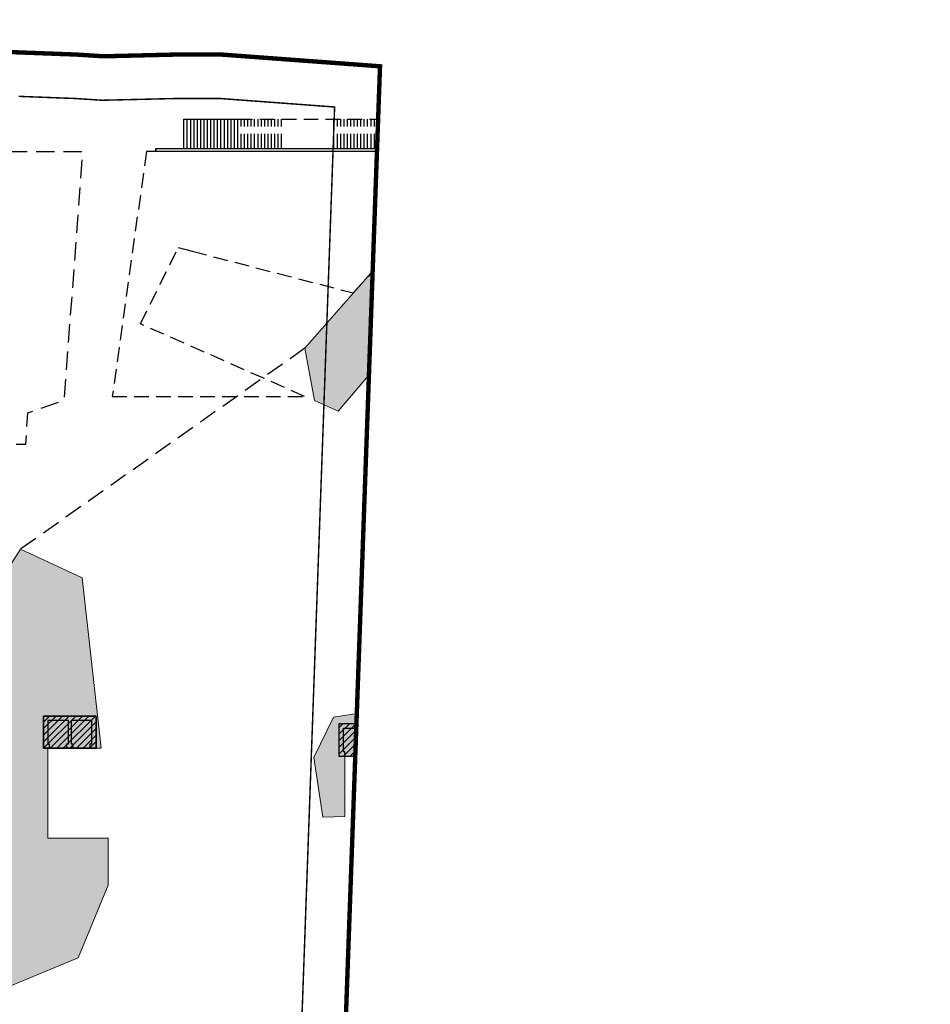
# Model space of a CAD drawing. Header units: millimetres. Extents: x -1402 to -179, y -280 to 6164.
# Tile 43 of 212: x -410 to -348, y 697 to 764. Entities that reach past the tile are written whole.
import ezdxf
from ezdxf.xclip import XClip

# ---------------------------------------------------------------- set-up
doc = ezdxf.new("R2010")
doc.units = ezdxf.units.MM
doc.header["$XCLIPFRAME"] = 0
for name, pattern in [('AJN-Limite', [1.25, 0.5, -0.25, 0, -0.25, 0, -0.25]), ('AJN-Projection', [0.375, 0.25, -0.125]), ('DASH', [0.35, 0.25, -0.1])]:
    doc.linetypes.add(name, pattern=pattern)
doc.layers.get('0').update_dxf_attribs({"linetype": 'CONTINUOUS'})
doc.layers.get('DEFPOINTS').update_dxf_attribs({"linetype": 'CONTINUOUS'})
for name, color, linetype, lineweight in [('AJN-2-SBT-C', 2, 'CONTINUOUS', 20), ('AJN-3-BRD-C', 150, 'CONTINUOUS', 30), ('GEO-1-LIM-V', 10, 'AJN-Limite', 25)]:
    doc.layers.add(name, color=color, linetype=linetype, lineweight=lineweight)
doc.layers.add('AJN-2-SBT-H', color=7, linetype='CONTINUOUS', true_color=0x6e6e6e)
doc.layers.add('AJN-9-SRF-FORT-CIRCULATION 100%', color=7, linetype='CONTINUOUS', true_color=0xd100d1)
for name, color, linetype in [('AJN-2-SBT-P', 251, 'AJN-Projection'), ('AJN-4-SER-V', 71, 'CONTINUOUS'), ('AJN-8-254-H', 254, 'CONTINUOUS'), ('Make2D$Visible$IntersectionsPlanDécoupe$AJN_3D$AJN_MOUNTAIN$M-Circulation$facade', 3, 'CONTINUOUS')]:
    doc.layers.add(name, color=color, linetype=linetype)
doc.layers.add('AJN-9-WATER-H', color=7, linetype='CONTINUOUS', lineweight=13, true_color=0xe8f1f8)

# ---------------------------------------------------------------- blocks, each defined once
blk = doc.blocks.new('929-ESC NORD +9.00')
at = {"layer": 'AJN-3-BRD-C'}
blk.add_lwpolyline([(3.656471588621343, 16.92003934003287), (26.46237850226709, 16.92003934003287), (26.23029897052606, 16.72003831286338), (3.656471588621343, 16.72003831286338)], close=True, dxfattribs=at)
at = {"layer": 'AJN-4-SER-V', "linetype": 'AJN-Projection', "ltscale": 4}
for points in [[(26.30824179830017, 16.79892727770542), (22.497026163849, 18.9200393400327), (22.497026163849, 16.72003831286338), (3.015505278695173, 16.72003868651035), (0.6851228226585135, 0.0001245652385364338), (13.8183013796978, 0.0001245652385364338), (2.608599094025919, 4.944014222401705), (2.608599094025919, 4.944014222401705), (5.193057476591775, 10.15975352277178), (6.141520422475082, 9.913984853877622), (17.14698852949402, 7.062213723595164), (25.95654873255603, 16.44296505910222), (26.30824179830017, 16.79892727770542)], [(9.258021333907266, 18.92003934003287), (22.497026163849, 18.92003934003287)], [(9.488021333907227, 16.92003934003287), (9.488021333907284, 18.92003934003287)], [(9.718021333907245, 16.92003934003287), (9.718021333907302, 18.92003934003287)], [(9.948021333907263, 16.92003934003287), (9.94802133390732, 18.92003934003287)], [(10.17802133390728, 16.92003934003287), (10.17802133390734, 18.92003934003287)], [(10.4080213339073, 16.91916711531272), (10.40802133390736, 18.92003934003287)], [(10.63802133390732, 16.91916711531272), (10.63802133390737, 18.92003934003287)], [(10.86802133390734, 16.91916711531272), (10.86802133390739, 18.92003934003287)], [(11.09802133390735, 16.91916711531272), (11.09802133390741, 18.92003934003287)], [(11.32802133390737, 16.92003934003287), (11.32802133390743, 18.92003934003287)], [(11.55802133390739, 16.92003934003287), (11.55802133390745, 18.92003934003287)], [(11.78802133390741, 16.92003934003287), (11.78802133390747, 18.92003934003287)], [(12.01802133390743, 16.92003934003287), (12.01802133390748, 18.92003934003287)], [(12.24802133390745, 16.91916711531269), (12.2480213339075, 18.92003934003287)], [(15.82702616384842, 16.91916711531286), (15.82702616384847, 18.92003934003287)], [(16.05702616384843, 16.91916711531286), (16.05702616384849, 18.92003934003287)], [(16.28702616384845, 16.91916711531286), (16.28702616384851, 18.92003934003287)], [(16.51702616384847, 16.91916711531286), (16.51702616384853, 18.92003934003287)], [(16.74702616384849, 16.91916711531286), (16.74702616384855, 18.92003934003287)], [(16.97702616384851, 16.91916711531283), (16.97702616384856, 18.92003934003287)], [(17.20702616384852, 16.91916711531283), (17.20702616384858, 18.92003934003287)], [(17.43702616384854, 16.91916711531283), (17.4370261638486, 18.92003934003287)], [(17.66702616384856, 16.91916711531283), (17.66702616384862, 18.92003934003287)], [(17.89702616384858, 16.9191671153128), (17.89702616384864, 18.92003934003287)], [(18.1270261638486, 16.9191671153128), (18.12702616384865, 18.92003934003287)], [(18.35702616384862, 16.9191671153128), (18.35702616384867, 18.92003934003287)], [(18.58702616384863, 16.9191671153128), (18.58702616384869, 18.92003934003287)], [(18.81702616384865, 16.91916711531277), (18.81702616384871, 18.92003934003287)], [(19.04702616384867, 16.91916711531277), (19.04702616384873, 18.92003934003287)], [(19.27702616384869, 16.91916711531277), (19.27702616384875, 18.92003934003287)], [(19.50702616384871, 16.91916711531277), (19.50702616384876, 18.92003934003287)], [(19.73702616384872, 16.92003934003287), (19.73702616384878, 18.92003934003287)], [(19.96702616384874, 16.92003934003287), (19.9670261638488, 18.92003934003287)], [(20.19702616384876, 16.92003934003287), (20.19702616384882, 18.92003934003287)], [(20.42702616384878, 16.92003934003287), (20.42702616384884, 18.92003934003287)], [(20.6570261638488, 16.91916711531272), (20.65702616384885, 18.92003934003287)], [(20.88702616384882, 16.91916711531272), (20.88702616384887, 18.92003934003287)], [(21.11702616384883, 16.91916711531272), (21.11702616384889, 18.92003934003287)], [(21.34702616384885, 16.91916711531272), (21.34702616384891, 18.92003934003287)], [(21.57702616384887, 16.92003934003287), (21.57702616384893, 18.92003934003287)], [(21.80702616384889, 16.92003934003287), (21.80702616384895, 18.92003934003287)], [(22.03702616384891, 16.92003934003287), (22.03702616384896, 18.92003934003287)], [(22.26702616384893, 16.92003934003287), (22.26702616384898, 18.92003934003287)], [(22.49702616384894, 16.91916711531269), (22.497026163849, 18.92003934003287)]]:
    blk.add_lwpolyline(points, dxfattribs=at)
at = {"layer": 'AJN-4-SER-V'}
for points in [[(5.578021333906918, 16.91916711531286), (5.578021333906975, 18.92003934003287)], [(5.578021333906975, 18.92003934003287), (9.258021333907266, 18.92003934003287)], [(5.808021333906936, 16.91916711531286), (5.808021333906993, 18.92003934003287)], [(6.038021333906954, 16.91916711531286), (6.038021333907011, 18.92003934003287)], [(6.268021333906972, 16.91916711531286), (6.268021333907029, 18.92003934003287)], [(6.498021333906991, 16.91916711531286), (6.498021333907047, 18.92003934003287)], [(6.728021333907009, 16.91916711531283), (6.728021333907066, 18.92003934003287)], [(6.958021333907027, 16.91916711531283), (6.958021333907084, 18.92003934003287)], [(7.188021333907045, 16.91916711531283), (7.188021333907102, 18.92003934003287)], [(7.418021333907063, 16.91916711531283), (7.41802133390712, 18.92003934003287)], [(7.648021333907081, 16.9191671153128), (7.648021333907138, 18.92003934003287)], [(7.8780213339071, 16.9191671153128), (7.878021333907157, 18.92003934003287)], [(8.108021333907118, 16.9191671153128), (8.108021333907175, 18.92003934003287)], [(8.338021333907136, 16.9191671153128), (8.338021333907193, 18.92003934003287)], [(8.568021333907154, 16.91916711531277), (8.568021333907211, 18.92003934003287)], [(8.798021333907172, 16.91916711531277), (8.79802133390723, 18.92003934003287)], [(9.02802133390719, 16.91916711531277), (9.028021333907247, 18.92003934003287)], [(9.258021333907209, 16.91916711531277), (9.258021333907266, 18.92003934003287)]]:
    blk.add_lwpolyline(points, dxfattribs=at)
at = {"layer": 'Make2D$Visible$IntersectionsPlanDécoupe$AJN_3D$AJN_MOUNTAIN$M-Circulation$facade'}
blk.add_lwpolyline([(3.656471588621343, 16.92003934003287), (3.65647158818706, 16.72003872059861)], dxfattribs=at)
blk = doc.blocks.new('929-CIRC-ELEVATORS-1EXIT')
at = {"layer": 'AJN-2-SBT-H', "linetype": 'Continuous'}
h = blk.add_hatch(color=256, dxfattribs=at)
h.dxf.hatch_style = 1
h.paths.add_polyline_path([(0, 2.200000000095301), (-2.220446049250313e-16, 0), (0.3999999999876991, 0), (0.3999999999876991, 0.3000000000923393), (0.2999999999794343, 0.3000000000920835), (0.2999999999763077, 1.90000000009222), (1.699999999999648, 1.900000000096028), (1.700000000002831, 0.3000000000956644), (1.599999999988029, 0.3000000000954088), (1.599999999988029, 0), (2.000000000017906, 0), (2.000000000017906, 0.3000000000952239), (1.900000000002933, 0.3000000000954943), (1.90000000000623, 1.900000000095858), (3.300000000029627, 1.900000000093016), (3.300000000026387, 0.3000000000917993), (3.200000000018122, 0.3000000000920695), (3.200000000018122, 0), (3.60000000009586, 4.440892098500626e-16), (3.60000000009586, 2.200000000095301)])
at = {"layer": 'AJN-8-254-H', "linetype": 'Continuous'}
h = blk.add_hatch(color=256, dxfattribs=at)
h.dxf.hatch_style = 1
h.paths.add_polyline_path([(1.699999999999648, 1.900000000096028), (0.2999999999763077, 1.90000000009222), (0.2999999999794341, 0.3000000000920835), (0.3999999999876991, 0.3000000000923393), (0.3999999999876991, 0), (1.599999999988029, 0), (1.599999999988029, 0.3000000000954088), (1.700000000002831, 0.3000000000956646)])
h = blk.add_hatch(color=256, dxfattribs=at)
h.dxf.hatch_style = 1
h.paths.add_polyline_path([(3.300000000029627, 1.900000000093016), (1.90000000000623, 1.900000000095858), (1.900000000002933, 0.3000000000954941), (2.000000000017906, 0.3000000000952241), (2.000000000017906, 0), (3.200000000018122, 0), (3.200000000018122, 0.3000000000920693), (3.300000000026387, 0.3000000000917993)])
at = {"layer": 'AJN-2-SBT-C'}
blk.add_lwpolyline([(3.600000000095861, 2.200000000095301), (0, 2.200000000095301), (0, 0), (0.3999999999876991, 0), (0.3999999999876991, 0.3000000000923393), (0.2999999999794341, 0.3000000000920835), (0.2999999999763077, 1.90000000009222), (1.699999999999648, 1.900000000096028), (1.700000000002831, 0.3000000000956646), (1.599999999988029, 0.3000000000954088), (1.599999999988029, 0), (2.000000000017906, 0), (2.000000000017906, 0.3000000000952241), (1.900000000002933, 0.3000000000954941), (1.90000000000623, 1.900000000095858), (3.300000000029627, 1.900000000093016), (3.300000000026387, 0.3000000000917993), (3.200000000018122, 0.3000000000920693), (3.200000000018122, 0), (3.600000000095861, 0), (3.600000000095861, 2.200000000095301)], close=True, dxfattribs=at)
at = {"layer": 'AJN-8-254-H', "linetype": 'Continuous', "flags": 128}
for points in [[(0.3999999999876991, 0), (1.599999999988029, 0)], [(2.000000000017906, 0), (3.200000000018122, 0)]]:
    blk.add_lwpolyline(points, dxfattribs=at)
at = {"layer": 'DEFPOINTS', "linetype": 'Continuous', "flags": 128}
blk.add_lwpolyline([(0, 2.200000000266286), (0, 0), (0.3999999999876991, 0), (0.3999999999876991, 0.3000000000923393), (0.2999999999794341, 0.3000000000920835), (0.2999999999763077, 1.90000000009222), (1.699999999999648, 1.900000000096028), (1.700000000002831, 0.3000000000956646), (1.599999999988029, 0.3000000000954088), (1.599999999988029, 0), (2.000000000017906, 0), (2.000000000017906, 0.3000000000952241), (1.900000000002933, 0.3000000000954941), (1.90000000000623, 1.900000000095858), (3.300000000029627, 1.900000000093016), (3.300000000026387, 0.3000000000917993), (3.200000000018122, 0.3000000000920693), (3.200000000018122, 0), (3.600000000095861, 0), (3.600000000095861, 2.200000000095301), (0, 2.200000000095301)], dxfattribs=at)
blk = doc.blocks.new('VILLAGE 0.00')
at = {"layer": 'AJN-2-SBT-H'}
h = blk.add_hatch(color=256, dxfattribs=at)
h.dxf.hatch_style = 1
h.paths.add_polyline_path([(-376.3126232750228, 157.5691418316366), (-383.9880834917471, 149.8005102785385), (-390.7857321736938, 142.0180863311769), (-390.1426378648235, 138.4401223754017), (-388.5231987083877, 137.7316981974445), (-376.472305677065, 151.7420444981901), (-373.7428015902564, 149.3942773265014), (-375.1773578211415, 147.7263299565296), (-374.0402232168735, 146.7482322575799), (-372.678230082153, 148.3316902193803)])
h = blk.add_hatch(color=256, dxfattribs=at)
h.dxf.hatch_style = 1
h.paths.add_polyline_path([(-408.6503538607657, 116.9074749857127), (-405.0503538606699, 116.9074749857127), (-405.0503538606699, 114.7074750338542), (-404.7047629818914, 114.7074750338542), (-406.0035231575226, 126.3405758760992), (-410.221426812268, 128.2931818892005), (-411.6282554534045, 126.107117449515), (-412.6065419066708, 125.1462803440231), (-414.3931480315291, 123.3915412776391), (-419.757950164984, 117.0214992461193), (-417.3287799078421, 115.7256257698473), (-422.3179623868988, 106.3731898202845), (-426.7394128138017, 108.7318718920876), (-428.9230034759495, 106.1391268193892), (-423.4907855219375, 98.35392882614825), (-422.298896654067, 98.35392882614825), (-421.6064616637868, 98.35392882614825), (-424.2171897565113, 102.1968414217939), (-421.8567799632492, 105.9498481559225), (-419.8855286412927, 108.5554828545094), (-411.2276971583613, 108.5554828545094), (-411.2276971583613, 98.35392882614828), (-406.2779496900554, 100.4041813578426), (-404.2276971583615, 105.3539288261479), (-404.2276971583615, 108.5554991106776), (-408.3503538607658, 108.5554828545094), (-408.3503538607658, 114.7074749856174), (-408.6503538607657, 114.7074749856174)])
h = blk.add_hatch(color=256, dxfattribs=at)
h.dxf.hatch_style = 1
h.paths.add_polyline_path([(-353.2357561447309, 98.35392882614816), (-348.0708119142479, 98.35392882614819), (-348.452245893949, 109.8800951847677), (-349.719831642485, 122.4966969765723), (-367.0202000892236, 119.9948228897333), (-367.0171326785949, 111.9402505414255), (-384.1827393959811, 111.9402505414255), (-384.1827393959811, 117.512880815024), (-388.8489814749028, 116.8380772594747), (-390.1717569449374, 114.0625559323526), (-389.5679757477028, 109.9954778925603), (-388.0648532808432, 110.0469575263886), (-388.0648532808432, 114.1704812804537), (-388.4648532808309, 114.1704812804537), (-388.464853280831, 116.370481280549), (-384.8648532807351, 116.370481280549), (-384.8648532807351, 114.1704812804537), (-385.164853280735, 114.1704812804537), (-385.164853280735, 110.1462780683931), (-362.3931144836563, 110.9261751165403), (-359.6085000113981, 111.0215438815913), (-358.2913507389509, 111.0666542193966), (-358.2913507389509, 118.5241950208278), (-358.2913507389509, 120.7241950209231), (-354.6913507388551, 120.7241950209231), (-354.6913507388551, 118.524195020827), (-353.679460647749, 104.5023701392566), (-355.7633665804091, 104.3786017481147), (-355.6922209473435, 103.1807126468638), (-353.593079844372, 103.3053858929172)])
at = {"layer": 'AJN-9-SRF-FORT-CIRCULATION 100%'}
h = blk.add_hatch(dxfattribs=at)
h.set_pattern_fill('ANSI31', color=256, scale=0.1)
h.set_pattern_definition([(45, (0, 8.899999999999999), (-0.2245064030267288, 0.2245064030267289), [])])
h.paths.add_polyline_path([(-408.6503538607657, 114.7074750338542), (-405.0503538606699, 114.7074750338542), (-405.0503538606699, 116.9074750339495), (-408.6503538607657, 116.9074750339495)])
h = blk.add_hatch(dxfattribs=at)
h.set_pattern_fill('ANSI31', color=256, scale=0.1)
h.set_pattern_definition([(45, (0, 0), (-0.2245064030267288, 0.2245064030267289), [])])
h.paths.add_polyline_path([(-388.4648532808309, 114.1704812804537), (-384.8648532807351, 114.1704812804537), (-384.8648532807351, 116.370481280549), (-388.4648532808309, 116.370481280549)])
at = {"layer": 'AJN-9-WATER-H'}
h = blk.add_hatch(color=256, dxfattribs=at)
h.dxf.hatch_style = 1
h.paths.add_polyline_path([(-365.9574885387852, 154.3184958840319), (-366.6567585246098, 154.1912667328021), (-368.3902211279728, 156.7861085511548), (-370.0368847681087, 159.3351618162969), (-371.0000969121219, 160.8009834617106), (-385.0434798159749, 163.8196681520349), (-386.677684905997, 164.4538831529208), (-386.3173223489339, 161.5168978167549), (-380.8890836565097, 158.5577043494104), (-380.5074403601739, 153.7853941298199), (-380.2370690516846, 153.5970577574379), (-376.3126232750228, 157.5691418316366), (-372.678230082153, 148.3316902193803), (-371.692788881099, 149.4773623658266), (-370.506125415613, 148.0674909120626), (-364.183506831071, 148.0674909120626)])
at = {"layer": 'AJN-2-SBT-C', "flags": 128}
blk.add_lwpolyline([(-388.5232091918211, 137.7317027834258), (-390.1426378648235, 138.4401223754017), (-390.7857321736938, 142.0180863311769), (-383.9880834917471, 149.8005102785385), (-376.3126232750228, 157.5691418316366), (-372.678230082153, 148.3316902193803), (-374.0402232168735, 146.7482322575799), (-375.1773578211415, 147.7263299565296), (-373.7428015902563, 149.3942773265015), (-376.4723056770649, 151.7420444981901), (-388.5231987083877, 137.7316981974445)], close=True, dxfattribs=at)
at = {"layer": 'AJN-2-SBT-C', "linetype": 'Continuous', "flags": 128}
for points in [[(-419.757950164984, 117.0214992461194), (-414.3931480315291, 123.3915412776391), (-412.6065419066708, 125.1462803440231), (-411.6282554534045, 126.107117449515), (-410.221426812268, 128.2931818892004)], [(-406.0035231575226, 126.3405758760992), (-410.221426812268, 128.2931818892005)], [(-405.0503538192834, 114.7074750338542), (-404.7047629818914, 114.7074750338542), (-406.0035231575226, 126.3405758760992)]]:
    blk.add_lwpolyline(points, dxfattribs=at)
at = {"layer": 'AJN-2-SBT-C', "linetype": 'Continuous'}
for points in [[(-384.1827393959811, 117.512880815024), (-388.8489814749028, 116.8380772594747), (-388.8489814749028, 116.8380772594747), (-390.1717569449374, 114.0625559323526), (-389.5679757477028, 109.9954778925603), (-388.0648532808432, 110.0469575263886), (-388.0648532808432, 114.1704812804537), (-388.4648532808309, 114.1704812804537), (-388.464853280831, 116.37048128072)], [(-408.3503538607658, 108.5554828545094), (-408.3503538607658, 114.7074749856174)], [(-408.3503538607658, 108.5554828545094), (-404.2276971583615, 108.5554828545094), (-404.2276971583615, 105.3539288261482), (-406.2779496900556, 100.4041813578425), (-411.2276971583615, 98.35392882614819)]]:
    blk.add_lwpolyline(points, dxfattribs=at)
at = {"layer": 'AJN-2-SBT-P', "ltscale": 5}
blk.add_line((-390.7857321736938, 142.0180863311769), (-410.221426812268, 128.2931818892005), dxfattribs=at)
at = {"layer": 'AJN-9-SRF-FORT-CIRCULATION 100%'}
for points in [[(-408.6503538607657, 114.7074750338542), (-405.0503538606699, 114.7074750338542), (-405.0503538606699, 116.9074750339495), (-408.6503538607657, 116.9074750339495)], [(-388.4648532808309, 114.1704812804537), (-384.8648532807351, 114.1704812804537), (-384.8648532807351, 116.370481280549), (-388.4648532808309, 116.370481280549)]]:
    blk.add_lwpolyline(points, close=True, dxfattribs=at)
at = {"layer": 'AJN-9-WATER-H', "flags": 128}
blk.add_lwpolyline([(-365.9574885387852, 154.3184958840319), (-366.6567585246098, 154.1912667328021), (-368.3902211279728, 156.7861085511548), (-370.0368847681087, 159.3351618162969), (-371.0000969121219, 160.8009834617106), (-385.0434798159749, 163.8196681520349), (-386.677684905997, 164.4538831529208), (-386.3173223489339, 161.5168978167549), (-380.8890836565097, 158.5577043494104), (-380.5074403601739, 153.7853941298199), (-380.2370690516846, 153.5970577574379), (-376.3126232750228, 157.5691418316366), (-372.678230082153, 148.3316902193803), (-371.692788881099, 149.4773623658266), (-370.506125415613, 148.0674909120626), (-370.506125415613, 148.0674909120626), (-364.183506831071, 148.0674909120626), (-365.9574885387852, 154.3184958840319), (-366.6567585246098, 154.1912667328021), (-368.3902211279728, 156.7861085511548), (-370.0368847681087, 159.3351618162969), (-371.0000969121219, 160.8009834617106), (-385.0434798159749, 163.8196681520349), (-386.677684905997, 164.4538831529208), (-386.3173223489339, 161.5168978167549), (-380.8890836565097, 158.5577043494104), (-380.5074403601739, 153.7853941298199)], dxfattribs=at)
blk.add_blockref('929-ESC NORD +9.00', (-404.6327679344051, 138.7338894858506))
at = {"linetype": 'Continuous', "xscale": -1}
blk.add_blockref('929-CIRC-ELEVATORS-1EXIT', (-405.0503538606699, 114.7074749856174), dxfattribs=at)
at = {"linetype": 'Continuous'}
blk.add_blockref('929-CIRC-ELEVATORS-1EXIT', (-388.4648532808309, 114.1704812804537), dxfattribs=at)

msp = doc.modelspace()

# ---------------------------------------------------------------- linework, layer by layer
at = {"layer": 'AJN-2-SBT-P', "ltscale": 5, "flags": 128}
msp.add_lwpolyline([(-520.6757827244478, 726.9373585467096), (-521.2276971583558, 732.4355195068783), (-521.2276971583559, 755.4539288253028), (-405.9762963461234, 755.4539288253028), (-407.2560242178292, 738.4539288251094), (-409.7361634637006, 737.5890461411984), (-409.8827008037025, 735.4402829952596), (-415.1471454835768, 735.4036629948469), (-415.5753935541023, 732.9539288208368), (-418.3623244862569, 729.5211032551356), (-416.5599689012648, 728.3182693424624), (-415.6014101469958, 726.6572682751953), (-415.9123971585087, 724.7760223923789), (-416.6123458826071, 721.9459591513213), (-417.9968410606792, 718.8020455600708), (-422.3006145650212, 714.2548234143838), (-421.3708683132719, 713.7857013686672), (-426.2709964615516, 709.918230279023), (-429.3707432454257, 710.001170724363), (-433.0743938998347, 710.8221670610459, 0.06929986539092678), (-461.3290025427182, 719.1484071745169, 0.05750031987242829), (-478.52229811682, 718.0170378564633, -0.104306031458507), (-514.0601545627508, 717.0217431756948, 0.2883063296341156)], format="xyb", close=True, dxfattribs=at)
at = {"layer": 'GEO-1-LIM-V', "linetype": 'Continuous', "ltscale": 25, "const_width": 0.3}
msp.add_lwpolyline([(-430.2313892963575, 657.695068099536), (-388.6950892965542, 676.7467680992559), (-385.6608532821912, 761.2708156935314), (-396.4487420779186, 762.0702401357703), (-399.5822066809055, 762.0737247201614), (-404.5592230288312, 761.9548026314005), (-406.3471408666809, 762.0701328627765), (-410.2354652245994, 762.2170042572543), (-414.1244942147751, 762.3639022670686)], dxfattribs=at)
at = {"layer": 'GEO-1-LIM-V', "linetype": 'DASH', "ltscale": 5, "const_width": 0.1}
msp.add_lwpolyline([(-431.1729879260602, 660.5637025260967), (-391.6268120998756, 678.7025805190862), (-388.7625236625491, 758.4924357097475), (-396.5614114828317, 759.0703635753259), (-399.5480382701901, 759.0736848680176), (-404.6200677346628, 758.9524925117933), (-406.5003436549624, 759.0737803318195), (-410.348701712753, 759.219142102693)], dxfattribs=at)

# ---------------------------------------------------------------- block references
ref = msp.add_blockref('VILLAGE 0.00', (0, 600))
XClip(ref).set_block_clipping_path([(-385.6608532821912, 161.2708156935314), (-396.4487420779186, 162.0702401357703), (-399.5822066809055, 162.0737247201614), (-404.5592230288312, 161.9548026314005), (-406.3471408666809, 162.0701328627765), (-410.2354652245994, 162.2170042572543), (-414.1244942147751, 162.3639022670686), (-417.856513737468, 162.504869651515), (-419.8186386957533, 162.5789838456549), (-424.2029751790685, 162.6963480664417), (-430.7329854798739, 162.803790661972), (-432.9726340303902, 162.8482006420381), (-438.6557261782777, 163.0838248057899), (-446.3492318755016, 163.4028018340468), (-450.9945320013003, 163.5971387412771), (-452.8935315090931, 163.6217962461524), (-458.6050533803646, 163.6971216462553), (-466.3263016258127, 163.798951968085), (-475.0682232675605, 163.8748528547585), (-480.8446134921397, 163.897617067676), (-486.7104473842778, 163.9207337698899), (-493.2538970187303, 163.8583237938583), (-503.2741676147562, 163.6569484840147), (-508.6718693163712, 163.5484719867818), (-514.4674861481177, 163.4319986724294), (-519.3978180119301, 163.3235647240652), (-522.8727993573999, 163.2403812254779), (-528.0328505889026, 163.1320024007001), (-532.6230184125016, 163.0551307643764), (-538.4653241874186, 163.1438606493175), (-544.78735829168, 162.4714673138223), (-548.8842307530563, 162.290446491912), (-550.7317837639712, 162.2148483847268), (-554.5838173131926, 162.0572310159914), (-560.1062364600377, 161.8934090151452), (-563.8705609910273, 161.7677397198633), (-568.0312107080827, 161.4266334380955), (-571.8413346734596, 161.1179010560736), (-577.5862903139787, 160.6523902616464), (-585.2830575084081, 160.0287251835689), (-589.1066534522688, 159.7189011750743), (-592.946043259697, 159.4077973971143), (-597.6497304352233, 159.0266600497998), (-601.411003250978, 158.5608694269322), (-605.1832853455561, 158.0937154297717), (-608.981144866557, 157.6233939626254), (-610.9189722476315, 157.3834162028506), (-612.7981530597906, 157.1621021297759), (-614.7177716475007, 156.912978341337), (-616.6212367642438, 156.6772559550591), (-618.5250564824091, 156.4414896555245), (-620.4414612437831, 156.2041648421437), (-624.2503464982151, 155.7324779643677), (-624.695492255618, 155.6291279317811), (-626.8973120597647, 155.210277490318), (-628.7209430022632, 154.8234161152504), (-630.6348667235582, 154.4174002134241), (-632.4190100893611, 154.0389156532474), (-634.3427333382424, 153.6308209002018), (-636.2958620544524, 153.2164881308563), (-638.1979508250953, 152.8129828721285), (-639.9880201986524, 152.4332411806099), (-641.896297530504, 152.028423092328), (-643.737454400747, 151.6378438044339), (-645.4893456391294, 151.2662011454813), (-647.4403967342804, 150.852309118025), (-649.4018367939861, 150.4362131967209), (-651.2801234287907, 150.0377572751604), (-652.0511223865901, 149.8636865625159), (-653.3065034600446, 149.5244860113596), (-656.1830043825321, 148.7156393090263), (-659.474960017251, 147.7899704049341), (-661.320744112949, 147.2709521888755), (-665.6953747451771, 146.0408446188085), (-670.8552408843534, 144.5899357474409), (-676.4147399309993, 143.0266536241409), (-681.7431686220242, 141.4903526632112), (-687.105527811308, 139.8945571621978), (-691.2185810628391, 138.6790788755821), (-694.5550328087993, 137.6891821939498), (-698.2454736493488, 136.5942599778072), (-703.1448318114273, 135.0922609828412), (-705.4442357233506, 134.2090412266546), (-710.5240815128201, 132.2200926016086), (-715.1363151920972, 130.3014764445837), (-719.4438570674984, 128.5367675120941), (-722.4950357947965, 127.348726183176), (-724.1436869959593, 126.488205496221), (-726.392128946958, 125.3803738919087), (-732.0415379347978, 123.7378919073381), (-736.5741646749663, 121.1785250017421), (-740.9097182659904, 119.209783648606), (-746.4276968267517, 116.6504191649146), (-749.8644811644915, 115.221784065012), (-754.3353266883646, 112.7971738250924), (-765.3208293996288, 106.4166192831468), (-773.8793028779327, 101.0569524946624), (-783.4769755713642, 94.00988258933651), (-785.9053023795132, 87.35804987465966), (-785.5772190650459, 82.98264558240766), (-779.6016890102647, 72.22400507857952), (-774.4032194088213, 64.11329465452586), (-770.9598076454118, 58.74502018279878), (-764.1540881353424, 48.27272029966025), (-759.7065812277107, 41.67397472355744), (-756.4502605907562, 36.81214545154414), (-753.1055995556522, 31.76998171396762), (-747.5052165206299, 23.46228968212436), (-742.4073957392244, 15.35717912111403), (-739.5699916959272, 12.22993000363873), (-737.2850765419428, 9.277008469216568), (-736.7488876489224, 7.599514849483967), (-728.1359285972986, -5.231702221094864), (-726.8361332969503, -7.094867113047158), (-726.153211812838, -8.501989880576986), (-725.3849251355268, -9.482710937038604), (-724.5761915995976, -10.67401338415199), (-724.0261309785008, -11.27075972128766), (-718.6429241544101, -19.35058860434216), (-713.666973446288, -26.8264530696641), (-708.4409013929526, -34.69951849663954), (-704.2163303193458, -41.13947239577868), (-608.897289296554, 9.372468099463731), (-526.647689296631, 37.72126809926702), (-430.2313892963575, 57.69506809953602), (-388.6950892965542, 76.74676809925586)])

doc.saveas('drawing.dxf')
